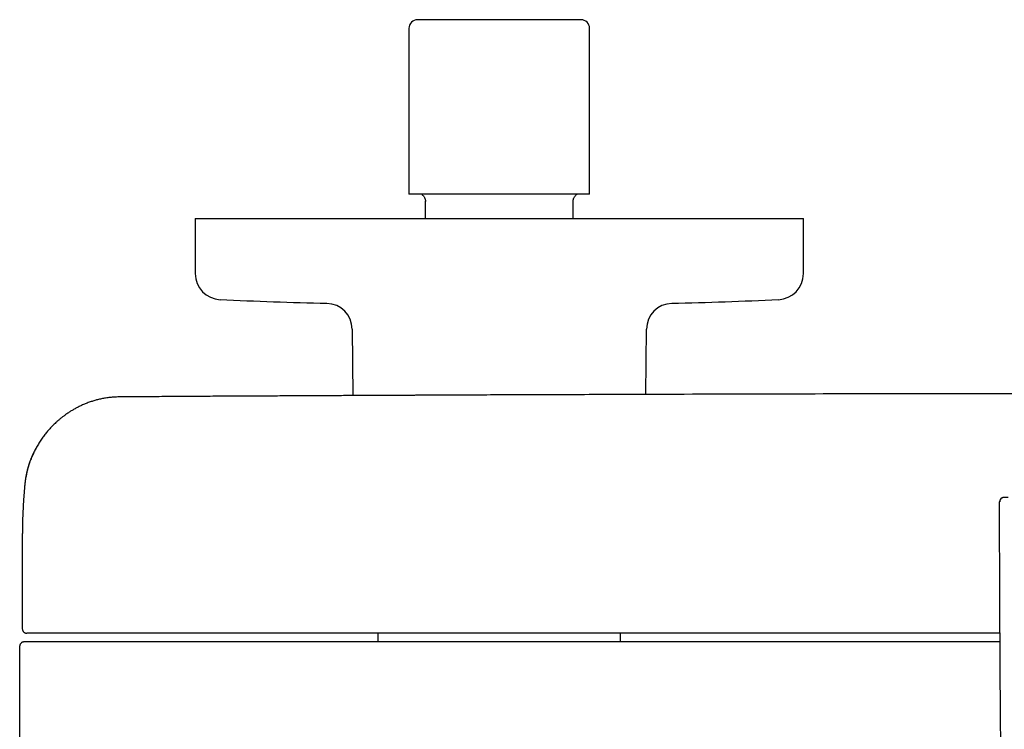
# Model space of a CAD drawing. Header units: millimetres. Extents: x 8 to 937, y 12 to 1913.
# Tile 8 of 28: x 372 to 486, y 888 to 969. Entities that reach past the tile are written whole.
import ezdxf

# ---------------------------------------------------------------- set-up
doc = ezdxf.new("R2010")
doc.units = ezdxf.units.MM

msp = doc.modelspace()

# ---------------------------------------------------------------- linework, layer by layer
at = {"color": 7, "linetype": 'Continuous', "lineweight": 30}
for p, q in [((436.89, 969.22), (418.09, 969.22)), ((417.09, 968.22), (417.09, 949.12)), ((437.89, 949.12), (437.89, 968.22)), ((437.89, 949.12), (417.09, 949.12)), ((418.99, 946.32), (418.99, 948.34)), ((435.99, 946.32), (435.99, 948.34)), ((392.49, 946.32), (392.49, 939.99)), ((392.49, 946.32), (462.49, 946.32)), ((462.49, 939.99), (462.49, 946.32)), ((410.56, 933.6), (410.62, 925.95)), ((444.36, 926.08), (444.43, 933.6)), ((372.59, 909.59), (372.59, 909.54)), ((372.59, 909.54), (372.59, 899.1)), ((372.59, 899.1), (372.59, 899.1)), ((413.53, 898.6), (413.53, 897.6)), ((441.46, 897.6), (441.46, 898.6)), ((372.29, 897.1), (372.29, 883.58))]:
    msp.add_line(p, q, dxfattribs=at)
for centre, radius, start, end in [((418.09, 968.22), 1, 90, 180), ((436.89, 968.22), 1, 0, 90), ((395.49, 939.99), 3, 180, 267.5448), ((459.49, 939.99), 3, 272.4552, 0), ((427.49, 1686.31), 750, 267.54481, 268.48281), ((407.56, 933.57), 3, 0.5, 88.4828), ((447.43, 933.57), 3, 91.5172, 179.5), ((427.49, 1686.31), 750, 271.51719, 272.45519), ((485.58, 913.73), 0.5, 90.005, 180.0047)]:
    msp.add_arc(centre, radius, start, end, dxfattribs=at)
for points, knots in [([(418.56, 949.12), (418.59, 949.09), (418.67, 949.04), (418.76, 948.94), (418.84, 948.83), (418.9, 948.71), (418.95, 948.6), (418.97, 948.5), (418.99, 948.39), (418.99, 948.33), (418.99, 948.29)], [0, 0, 0, 0, 0.1431194, 0.2891327, 0.4272738, 0.5575405, 0.6799366, 0.7944712, 0.9011558, 1, 1, 1, 1]), ([(435.99, 948.29), (435.99, 948.31), (435.99, 948.36), (436, 948.43), (436.02, 948.52), (436.05, 948.63), (436.1, 948.75), (436.17, 948.87), (436.25, 948.97), (436.33, 949.05), (436.4, 949.1), (436.44, 949.13)], [0, 0, 0, 0, 0.056835, 0.133109, 0.228852, 0.344073, 0.478778, 0.632965, 0.746647, 0.868993, 1, 1, 1, 1]), ([(621.28, 925.8), (620.88, 925.8), (620.08, 925.81), (618.89, 925.82), (617.72, 925.82), (616.57, 925.83), (615.45, 925.84), (614.28, 925.84), (613.08, 925.85), (611.85, 925.86), (610.65, 925.87), (609.47, 925.87), (608.32, 925.88), (607.19, 925.88), (606.1, 925.89), (605.04, 925.9), (604.02, 925.9), (603.03, 925.91), (602.07, 925.91), (601.15, 925.92), (600.26, 925.92), (599.41, 925.93), (598.59, 925.93), (597.81, 925.93), (597.05, 925.94), (596.38, 925.94), (595.79, 925.94), (595.27, 925.95), (594.77, 925.95), (594.27, 925.95), (593.78, 925.95), (593.28, 925.96), (592.17, 925.96), (590.42, 925.97), (588.03, 925.98), (585.61, 925.99), (583.18, 926), (580.72, 926.01), (574.65, 926.04), (564.98, 926.07), (550.88, 926.11), (535.93, 926.15), (520.14, 926.17), (504.59, 926.18), (489.28, 926.17), (474.2, 926.15), (459.13, 926.13), (446.31, 926.09), (437.97, 926.06), (434.11, 926.05), (432.48, 926.04), (430.85, 926.04), (429.24, 926.03), (427.65, 926.03), (426.08, 926.02), (424.53, 926.01), (423.02, 926.01), (421.53, 926), (420.07, 925.99), (418.97, 925.99), (418.19, 925.99), (417.73, 925.98), (417.25, 925.98), (416.75, 925.98), (416.23, 925.98), (415.68, 925.98), (415.09, 925.97), (414.46, 925.97), (413.77, 925.97), (413.07, 925.96), (412.33, 925.96), (411.57, 925.96), (410.77, 925.95), (409.96, 925.95), (409.11, 925.94), (408.23, 925.94), (407.34, 925.94), (406.42, 925.93), (405.48, 925.93), (404.51, 925.92), (403.52, 925.92), (402.48, 925.91), (401.42, 925.9), (400.32, 925.9), (399.2, 925.89), (398.06, 925.89), (396.9, 925.88), (395.72, 925.87), (394.51, 925.87), (393.32, 925.86), (392.15, 925.85), (391.01, 925.85), (389.84, 925.84), (388.65, 925.83), (387.44, 925.82), (386.21, 925.82), (384.96, 925.81), (384.13, 925.8), (383.71, 925.8)], [0, 0, 0, 0, 0.005045, 0.010065, 0.015007, 0.01984, 0.024574, 0.029209, 0.034544, 0.039742, 0.044803, 0.049726, 0.054608, 0.059347, 0.063942, 0.068395, 0.072704, 0.07687, 0.080893, 0.084773, 0.08851, 0.092104, 0.095554, 0.098861, 0.102025, 0.105046, 0.10732, 0.109504, 0.111603, 0.113679, 0.115759, 0.117843, 0.119932, 0.129886, 0.139941, 0.150097, 0.160355, 0.170715, 0.181136, 0.236965, 0.292793, 0.359256, 0.425719, 0.492182, 0.555624, 0.619066, 0.682508, 0.74595, 0.780966, 0.787844, 0.794722, 0.801573, 0.80831, 0.815061, 0.821689, 0.828192, 0.834571, 0.840825, 0.846955, 0.852961, 0.854821, 0.85674, 0.858755, 0.860866, 0.863073, 0.865376, 0.867775, 0.870525, 0.873392, 0.876374, 0.879473, 0.882689, 0.88602, 0.889468, 0.893032, 0.896712, 0.900509, 0.904351, 0.908305, 0.912372, 0.91655, 0.92092, 0.925406, 0.930008, 0.934726, 0.939561, 0.944423, 0.949396, 0.954482, 0.95968, 0.964416, 0.969242, 0.974156, 0.97916, 0.984254, 0.989444, 0.994709, 1, 1, 1, 1]), ([(383.71, 925.8), (383.53, 925.79), (383.19, 925.78), (382.68, 925.74), (382.19, 925.67), (381.72, 925.58), (381.26, 925.48), (380.83, 925.36), (380.4, 925.22), (379.96, 925.06), (379.53, 924.88), (379.13, 924.69), (378.76, 924.49), (378.4, 924.3), (378.07, 924.09), (377.74, 923.88), (377.44, 923.66), (377.16, 923.45), (376.91, 923.24), (376.67, 923.04), (376.4, 922.8), (376.09, 922.5), (375.75, 922.14), (375.42, 921.76), (375.1, 921.36), (374.8, 920.94), (374.51, 920.49), (374.23, 920.03), (373.98, 919.55), (373.75, 919.06), (373.56, 918.59), (373.39, 918.14), (373.26, 917.71), (373.15, 917.29), (373.07, 916.94), (373.02, 916.66), (372.98, 916.46), (372.95, 916.27), (372.93, 916.11), (372.91, 915.97), (372.89, 915.86), (372.88, 915.77), (372.88, 915.73), (372.88, 915.71)], [0, 0, 0, 0, 0.032496, 0.064005, 0.094546, 0.124134, 0.152777, 0.180484, 0.207259, 0.237321, 0.266119, 0.293628, 0.319834, 0.34473, 0.36831, 0.393153, 0.416335, 0.43785, 0.457696, 0.476311, 0.495105, 0.525209, 0.55602, 0.587535, 0.618907, 0.65094, 0.683633, 0.716986, 0.750913, 0.784415, 0.817203, 0.845298, 0.87284, 0.899829, 0.926265, 0.93926, 0.952119, 0.96405, 0.974372, 0.983118, 0.990334, 0.99611, 1, 1, 1, 1]), ([(374.23, 920.02), (374.23, 920.02), (374.19, 919.95), (374.11, 919.8), (373.99, 919.57), (373.9, 919.38), (373.84, 919.27), (373.82, 919.22), (373.8, 919.16), (373.77, 919.11), (373.75, 919.06), (373.72, 919), (373.69, 918.92), (373.64, 918.82), (373.59, 918.69), (373.53, 918.54), (373.47, 918.37), (373.41, 918.19), (373.34, 917.98), (373.28, 917.81), (373.25, 917.68), (373.23, 917.6), (373.21, 917.53), (373.19, 917.47), (373.17, 917.4), (373.15, 917.34), (373.13, 917.25), (373.11, 917.16), (373.09, 917.05), (373.06, 916.94), (373.04, 916.84), (373.02, 916.74), (373, 916.65), (372.98, 916.53), (372.96, 916.38), (372.93, 916.19), (372.91, 916.02), (372.89, 915.86), (372.88, 915.77), (372.88, 915.72), (372.88, 915.71)], [0, 0, 0, 0, 0.000416, 0.05242, 0.115267, 0.171513, 0.185153, 0.198339, 0.211072, 0.223352, 0.235178, 0.24655, 0.266836, 0.292295, 0.322928, 0.358735, 0.397148, 0.440145, 0.487728, 0.539899, 0.560744, 0.576476, 0.591966, 0.607214, 0.622219, 0.636983, 0.651505, 0.676834, 0.701391, 0.725176, 0.748169, 0.770376, 0.791804, 0.812463, 0.85023, 0.891608, 0.93669, 0.965044, 0.994765, 1, 1, 1, 1]), ([(372.88, 915.71), (372.87, 915.69), (372.87, 915.64), (372.86, 915.55), (372.85, 915.45), (372.85, 915.35), (372.84, 915.25), (372.83, 915.14), (372.82, 915.02), (372.81, 914.9), (372.8, 914.78), (372.79, 914.65), (372.78, 914.52), (372.77, 914.38), (372.76, 914.25), (372.75, 914.11), (372.74, 913.97), (372.73, 913.82), (372.72, 913.67), (372.71, 913.53), (372.7, 913.39), (372.7, 913.26), (372.69, 913.15), (372.69, 913.05), (372.68, 912.96), (372.68, 912.85), (372.67, 912.74), (372.67, 912.62), (372.66, 912.49), (372.65, 912.36), (372.65, 912.24), (372.64, 912.11), (372.64, 911.99), (372.63, 911.86), (372.63, 911.74), (372.63, 911.63), (372.62, 911.53), (372.62, 911.45), (372.62, 911.37), (372.61, 911.24), (372.61, 911.07), (372.61, 910.91), (372.6, 910.79), (372.6, 910.72), (372.6, 910.65), (372.6, 910.56), (372.6, 910.49), (372.6, 910.42), (372.6, 910.36), (372.6, 910.31), (372.6, 910.26), (372.6, 910.21), (372.6, 910.16), (372.6, 910.12), (372.6, 910.08), (372.59, 910.03), (372.59, 909.97), (372.59, 909.91), (372.59, 909.83), (372.59, 909.75), (372.59, 909.66), (372.59, 909.6), (372.59, 909.57)], [0, 0, 0, 0, 0.008225, 0.024868, 0.040294, 0.055151, 0.069617, 0.088158, 0.106463, 0.125295, 0.144763, 0.165339, 0.186439, 0.207589, 0.228789, 0.250353, 0.27254, 0.297429, 0.321487, 0.344498, 0.366724, 0.388458, 0.404558, 0.420372, 0.435925, 0.452311, 0.470097, 0.489275, 0.5118, 0.532939, 0.552878, 0.573149, 0.594093, 0.615583, 0.636101, 0.655212, 0.669241, 0.682971, 0.696832, 0.710784, 0.745809, 0.781082, 0.792314, 0.804097, 0.816881, 0.830667, 0.845455, 0.855206, 0.865178, 0.874649, 0.883536, 0.891841, 0.899563, 0.906702, 0.914347, 0.92261, 0.932197, 0.943108, 0.955344, 0.968904, 0.983789, 1, 1, 1, 1]), ([(485.08, 913.73), (485.08, 913.73), (485.08, 913.74), (485.09, 913.74), (485.1, 913.74)], [0, 0, 0, 0, 0.659163, 1, 1, 1, 1]), ([(485.52, 862.56), (485.52, 862.81), (485.51, 863.3), (485.5, 864.06), (485.48, 864.85), (485.47, 865.67), (485.46, 866.51), (485.44, 867.38), (485.43, 868.32), (485.41, 869.31), (485.4, 870.37), (485.38, 871.46), (485.37, 872.59), (485.35, 873.75), (485.33, 874.95), (485.32, 876.18), (485.3, 877.45), (485.29, 878.75), (485.27, 880.07), (485.26, 881.43), (485.24, 882.8), (485.23, 884.21), (485.21, 885.67), (485.2, 887.16), (485.18, 888.7), (485.17, 890.27), (485.16, 891.88), (485.15, 893.51), (485.14, 895.17), (485.13, 896.85), (485.12, 898.56), (485.11, 900.32), (485.1, 902.12), (485.09, 903.97), (485.09, 905.86), (485.08, 907.78), (485.08, 909.73), (485.08, 911.72), (485.08, 913.06), (485.08, 913.73)], [0, 0, 0, 0, 0.014277, 0.02911, 0.0445, 0.060447, 0.076949, 0.094008, 0.111624, 0.131644, 0.152337, 0.173703, 0.195742, 0.218455, 0.241841, 0.2659, 0.290633, 0.316038, 0.342117, 0.368386, 0.395304, 0.422872, 0.451089, 0.480486, 0.510556, 0.5413, 0.572717, 0.604807, 0.63698, 0.669802, 0.703273, 0.737394, 0.77288, 0.809043, 0.845882, 0.883397, 0.921589, 0.960456, 1, 1, 1, 1]), ([(486.06, 914.23), (486.03, 914.23), (485.98, 914.23), (485.9, 914.23), (485.84, 914.24), (485.78, 914.24), (485.72, 914.24), (485.67, 914.24), (485.62, 914.23), (485.57, 914.23), (485.52, 914.23), (485.46, 914.22), (485.41, 914.2), (485.37, 914.18), (485.32, 914.16), (485.27, 914.12), (485.21, 914.06), (485.15, 913.97), (485.1, 913.86), (485.1, 913.78), (485.09, 913.74)], [0, 0, 0, 0, 0.063734, 0.119463, 0.168247, 0.229856, 0.278935, 0.321074, 0.367865, 0.421221, 0.479243, 0.530726, 0.577428, 0.600638, 0.637568, 0.680385, 0.747504, 0.824973, 0.910351, 1, 1, 1, 1]), ([(372.59, 899.1), (372.6, 899.06), (372.6, 898.99), (372.63, 898.9), (372.67, 898.84), (372.7, 898.8), (372.72, 898.77), (372.75, 898.74), (372.79, 898.7), (372.85, 898.66), (372.93, 898.63), (373.01, 898.61), (373.07, 898.6), (373.1, 898.6)], [0, 0, 0, 0, 0.120653, 0.223633, 0.303955, 0.334767, 0.36325, 0.400668, 0.478387, 0.584053, 0.701568, 0.840573, 1, 1, 1, 1]), ([(372.79, 897.6), (372.77, 897.6), (372.72, 897.6), (372.65, 897.58), (372.59, 897.56), (372.55, 897.54), (372.52, 897.52), (372.49, 897.5), (372.46, 897.47), (372.41, 897.43), (372.36, 897.36), (372.33, 897.3), (372.31, 897.24), (372.3, 897.17), (372.29, 897.13), (372.29, 897.1)], [0, 0, 0, 0, 0.145415, 0.268009, 0.367143, 0.426045, 0.472061, 0.506353, 0.536466, 0.616749, 0.723639, 0.786185, 0.8538, 0.925475, 1, 1, 1, 1]), ([(373.04, 897.6), (373, 897.6), (372.92, 897.6), (372.85, 897.6), (372.8, 897.6), (372.8, 897.6), (372.79, 897.6)], [0, 0, 0, 0, 0.250028, 0.500032, 0.75002, 1, 1, 1, 1]), ([(373.55, 897.6), (373.51, 897.6), (373.45, 897.6), (373.37, 897.6), (373.33, 897.6), (373.3, 897.6), (373.25, 897.6), (373.19, 897.6), (373.12, 897.6), (373.08, 897.6), (373.06, 897.6), (373.05, 897.6), (373.04, 897.6), (373.04, 897.6)], [0, 0, 0, 0, 0.147238, 0.249495, 0.290237, 0.33113, 0.372378, 0.500043, 0.63078, 0.750475, 0.815443, 0.89847, 1, 1, 1, 1]), ([(373.32, 898.6), (373.32, 898.6), (373.31, 898.6), (373.31, 898.6), (373.3, 898.6), (373.3, 898.6), (373.3, 898.6), (373.3, 898.6), (373.3, 898.6), (373.3, 898.6), (373.3, 898.6), (373.3, 898.6), (373.3, 898.6), (373.29, 898.6), (373.29, 898.6), (373.28, 898.6), (373.28, 898.6), (373.27, 898.6), (373.27, 898.6), (373.26, 898.6), (373.26, 898.6), (373.25, 898.6), (373.23, 898.6), (373.19, 898.6), (373.15, 898.6), (373.12, 898.6), (373.09, 898.6), (373.1, 898.6), (373.1, 898.6)], [0, 0, 0, 0, 0.0024958, 0.0315222, 0.0328978, 0.033785, 0.0347752, 0.0358686, 0.037065, 0.0383646, 0.0397673, 0.0441564, 0.0493253, 0.0564954, 0.0647706, 0.074151, 0.0930993, 0.1075697, 0.1204057, 0.1332435, 0.1460831, 0.1589245, 0.1717676, 0.332299, 0.4756495, 0.6189662, 0.8749138, 1, 1, 1, 1]), ([(373.82, 898.6), (373.79, 898.6), (373.73, 898.6), (373.64, 898.6), (373.55, 898.6), (373.49, 898.6), (373.44, 898.6), (373.4, 898.6), (373.37, 898.6), (373.34, 898.6), (373.33, 898.6), (373.33, 898.6)], [0, 0, 0, 0, 0.124313, 0.250379, 0.373554, 0.499975, 0.581965, 0.664762, 0.749742, 0.866522, 1, 1, 1, 1]), ([(485.12, 897.6), (480.35, 897.6), (470.18, 897.6), (454.6, 897.6), (438.39, 897.6), (422.18, 897.6), (405.97, 897.6), (389.76, 897.6), (378.96, 897.6), (373.55, 897.6)], [0, 0, 0, 0, 0.1282703, 0.2735529, 0.4188371, 0.5641234, 0.7094123, 0.8547043, 1, 1, 1, 1]), ([(485.12, 898.6), (480.37, 898.6), (470.23, 898.6), (454.7, 898.6), (438.52, 898.6), (422.35, 898.6), (406.17, 898.6), (390, 898.6), (379.21, 898.6), (373.82, 898.6)], [0, 0, 0, 0, 0.127946, 0.273283, 0.418621, 0.563962, 0.709304, 0.85465, 1, 1, 1, 1])]:
    msp.add_open_spline(points, degree=3, knots=knots, dxfattribs=at)

doc.saveas('drawing.dxf')
